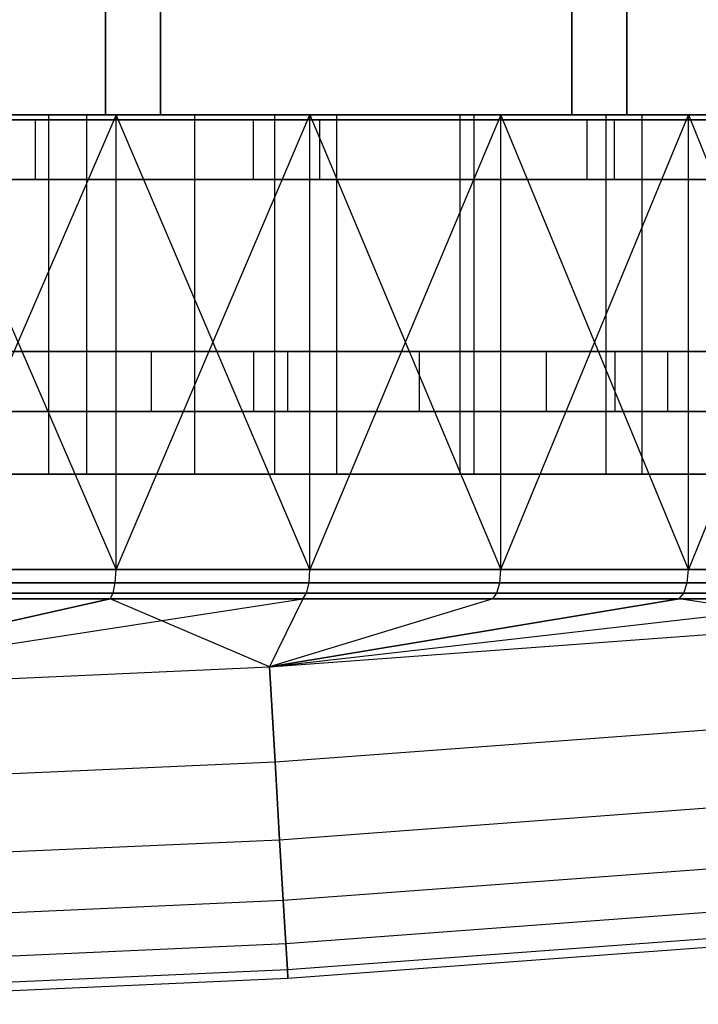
# Model space of a CAD drawing. Extents: x 0.03 to 5.34, y 0.01 to 1.62.
# Tile 14 of 33: x 3.28 to 3.72, y 0.01 to 0.66. Entities that reach past the tile are written whole.
import ezdxf

# ---------------------------------------------------------------- set-up
doc = ezdxf.new("R2010")
doc.units = 0
doc.header["$MEASUREMENT"] = 0
doc.layers.get('0').update_dxf_attribs({"color": 13, "linetype": 'CONTINUOUS'})

# ---------------------------------------------------------------- blocks, each defined once
blk = doc.blocks.new('LAMPA_KINKIET_MA_Y_STL_1')
at = {"color": 0}
for p, q in [((3.33284, 0.59646, 4.16211), (3.33284, 1.58071, 4.16211)), ((3.33284, 1.58071, 1.206), (3.33284, 0.59646, 1.206)), ((3.33284, 1.58071, 1.206), (3.33284, 0.59646, 1.206)), ((3.33284, 0.59646, 4.16211), (3.33284, 1.58071, 4.16211)), ((3.36897, 1.58071, 1.14341), (3.36897, 0.59646, 1.14341)), ((3.36897, 1.58071, 1.14341), (3.36897, 0.59646, 1.14341)), ((3.36897, 0.59646, 4.2247), (3.36897, 1.58071, 4.2247)), ((3.36897, 0.59646, 4.2247), (3.36897, 1.58071, 4.2247)), ((3.6397, 1.58071, 3.98494), (3.6397, 0.59646, 3.98494)), ((3.6397, 0.59646, 1.38317), (3.6397, 1.58071, 1.38317)), ((3.6397, 0.59646, 1.38317), (3.6397, 1.58071, 1.38317)), ((3.6397, 1.58071, 3.98494), (3.6397, 0.59646, 3.98494)), ((3.67583, 0.59646, 1.32058), (3.67583, 1.58071, 1.32058)), ((3.67583, 0.59646, 1.32058), (3.67583, 1.58071, 1.32058)), ((3.67583, 1.58071, 4.04753), (3.67583, 0.59646, 4.04753)), ((3.67583, 1.58071, 4.04753), (3.67583, 0.59646, 4.04753)), ((3.0684, 0.59646, 0.13412), (3.32038, 0.59646, 0.18506)), ((3.0684, 0.59646, 0.13412), (3.32038, 0.59646, 0.18506)), ((3.08013, 0.59646, 0.05626), (3.33981, 0.59646, 0.10875)), ((3.08013, 0.59646, 0.05626), (3.33981, 0.59646, 0.10875)), ((3.29561, 0.59646, 4.26265), (3.09698, 0.59646, 4.32584)), ((3.29561, 0.59646, 4.26265), (3.09698, 0.59646, 4.32584)), ((3.1841, 0.59646, 4.21882), (3.33284, 0.59646, 4.16211)), ((3.33284, 0.59646, 1.206), (3.1841, 0.59646, 1.14929)), ((3.33284, 0.59646, 1.206), (3.1841, 0.59646, 1.14929)), ((3.1841, 0.59646, 4.21882), (3.33284, 0.59646, 4.16211)), ((3.44415, 0.59646, 5.14823), (3.19502, 0.59646, 5.21167)), ((3.44415, 0.59646, 5.14823), (3.19502, 0.59646, 5.21167)), ((3.19727, 0.59646, 1.07081), (3.39163, 0.59646, 1.1461)), ((3.19727, 0.59646, 1.07081), (3.39163, 0.59646, 1.1461)), ((3.33981, 0.59646, 0.10875), (3.21062, 0.29749, 0.07927)), ((3.33981, 0.59646, 0.10875), (3.21062, 0.29749, 0.07927)), ((3.21062, 0.59646, 5.28884), (3.33981, 0.29749, 5.25936)), ((3.46736, 0.59646, 5.22347), (3.21062, 0.59646, 5.28884)), ((3.21062, 0.59646, 5.28884), (3.33981, 0.29749, 5.25936)), ((3.46736, 0.59646, 5.22347), (3.21062, 0.59646, 5.28884)), ((3.29561, 0.36024, 4.26265), (3.29561, 0.59646, 4.26265)), ((3.48496, 0.59646, 4.17553), (3.29561, 0.59646, 4.26265)), ((3.29561, 0.36024, 4.26265), (3.29561, 0.59646, 4.26265)), ((3.48496, 0.59646, 4.17553), (3.29561, 0.59646, 4.26265)), ((3.32038, 0.59646, 0.18506), (3.56604, 0.59646, 0.26083)), ((3.32038, 0.59646, 0.18506), (3.56604, 0.59646, 0.26083)), ((3.32038, 0.59646, 0.18506), (3.32038, 0.36024, 0.18506)), ((3.32038, 0.59646, 0.18506), (3.32038, 0.36024, 0.18506)), ((3.33284, 0.59646, 1.206), (3.36897, 0.59646, 1.14341)), ((3.36897, 0.59646, 4.2247), (3.33284, 0.59646, 4.16211)), ((3.33284, 0.59646, 1.206), (3.36897, 0.59646, 1.14341)), ((3.36897, 0.59646, 4.2247), (3.33284, 0.59646, 4.16211)), ((3.46736, 0.29749, 0.14464), (3.33981, 0.59646, 0.10875)), ((3.33981, 0.59646, 0.10875), (3.59297, 0.59646, 0.18684)), ((3.46736, 0.29749, 0.14464), (3.33981, 0.59646, 0.10875)), ((3.33981, 0.29749, 0.10875), (3.33981, 0.59646, 0.10875)), ((3.33981, 0.29749, 0.10875), (3.33981, 0.59646, 0.10875)), ((3.33981, 0.29749, 5.25936), (3.46736, 0.59646, 5.22347)), ((3.33981, 0.29749, 5.25936), (3.46736, 0.59646, 5.22347)), ((3.33981, 0.59646, 0.10875), (3.59297, 0.59646, 0.18684)), ((3.36897, 0.59646, 1.14341), (3.67583, 0.59646, 1.32058)), ((3.67583, 0.59646, 4.04753), (3.36897, 0.59646, 4.2247)), ((3.36897, 0.59646, 1.14341), (3.67583, 0.59646, 1.32058)), ((3.67583, 0.59646, 4.04753), (3.36897, 0.59646, 4.2247)), ((3.39163, 0.36024, 1.1461), (3.39163, 0.59646, 1.1461)), ((3.39163, 0.59646, 1.1461), (3.57526, 0.59646, 1.24471)), ((3.39163, 0.36024, 1.1461), (3.39163, 0.59646, 1.1461)), ((3.39163, 0.59646, 1.1461), (3.57526, 0.59646, 1.24471)), ((3.68573, 0.59646, 5.0603), (3.44415, 0.59646, 5.14823)), ((3.44415, 0.59646, 5.14823), (3.44415, 0.36024, 5.14823)), ((3.44415, 0.59646, 5.14823), (3.44415, 0.36024, 5.14823)), ((3.68573, 0.59646, 5.0603), (3.44415, 0.59646, 5.14823)), ((3.59297, 0.59646, 0.18684), (3.46736, 0.29749, 0.14464)), ((3.59297, 0.59646, 0.18684), (3.46736, 0.29749, 0.14464)), ((3.46736, 0.59646, 5.22347), (3.59297, 0.29749, 5.18127)), ((3.71631, 0.59646, 5.13286), (3.46736, 0.59646, 5.22347)), ((3.46736, 0.29749, 5.22347), (3.46736, 0.59646, 5.22347)), ((3.46736, 0.29749, 5.22347), (3.46736, 0.59646, 5.22347)), ((3.46736, 0.59646, 5.22347), (3.59297, 0.29749, 5.18127)), ((3.71631, 0.59646, 5.13286), (3.46736, 0.59646, 5.22347)), ((3.48496, 0.36024, 4.17553), (3.48496, 0.59646, 4.17553)), ((3.66218, 0.59646, 4.06581), (3.48496, 0.59646, 4.17553)), ((3.48496, 0.36024, 4.17553), (3.48496, 0.59646, 4.17553)), ((3.66218, 0.59646, 4.06581), (3.48496, 0.59646, 4.17553)), ((3.56604, 0.59646, 0.26083), (3.80293, 0.59646, 0.36069)), ((3.56604, 0.59646, 0.26083), (3.80293, 0.59646, 0.36069)), ((3.56604, 0.59646, 0.26083), (3.56604, 0.36024, 0.26083)), ((3.56604, 0.59646, 0.26083), (3.56604, 0.36024, 0.26083)), ((3.57526, 0.36024, 1.24471), (3.57526, 0.59646, 1.24471)), ((3.57526, 0.59646, 1.24471), (3.74538, 0.59646, 1.36514)), ((3.57526, 0.36024, 1.24471), (3.57526, 0.59646, 1.24471)), ((3.57526, 0.59646, 1.24471), (3.74538, 0.59646, 1.36514)), ((3.71631, 0.29749, 0.23525), (3.59297, 0.59646, 0.18684)), ((3.59297, 0.59646, 0.18684), (3.83709, 0.59646, 0.28975)), ((3.71631, 0.29749, 0.23525), (3.59297, 0.59646, 0.18684)), ((3.59297, 0.29749, 0.18684), (3.59297, 0.59646, 0.18684)), ((3.59297, 0.29749, 0.18684), (3.59297, 0.59646, 0.18684)), ((3.59297, 0.29749, 5.18127), (3.71631, 0.59646, 5.13286)), ((3.59297, 0.29749, 5.18127), (3.71631, 0.59646, 5.13286)), ((3.59297, 0.59646, 0.18684), (3.83709, 0.59646, 0.28975)), ((3.6397, 0.59646, 3.98494), (3.76318, 0.59646, 3.88449)), ((3.76318, 0.59646, 1.48362), (3.6397, 0.59646, 1.38317)), ((3.67583, 0.59646, 1.32058), (3.6397, 0.59646, 1.38317)), ((3.76318, 0.59646, 1.48362), (3.6397, 0.59646, 1.38317)), ((3.6397, 0.59646, 3.98494), (3.76318, 0.59646, 3.88449)), ((3.6397, 0.59646, 3.98494), (3.67583, 0.59646, 4.04753)), ((3.67583, 0.59646, 1.32058), (3.6397, 0.59646, 1.38317)), ((3.6397, 0.59646, 3.98494), (3.67583, 0.59646, 4.04753)), ((3.66218, 0.36024, 4.06581), (3.66218, 0.59646, 4.06581)), ((3.82456, 0.59646, 3.93513), (3.66218, 0.59646, 4.06581)), ((3.66218, 0.36024, 4.06581), (3.66218, 0.59646, 4.06581)), ((3.82456, 0.59646, 3.93513), (3.66218, 0.59646, 4.06581)), ((3.91735, 0.59646, 4.94876), (3.68573, 0.59646, 5.0603)), ((3.68573, 0.59646, 5.0603), (3.68573, 0.36024, 5.0603)), ((3.68573, 0.59646, 5.0603), (3.68573, 0.36024, 5.0603)), ((3.91735, 0.59646, 4.94876), (3.68573, 0.59646, 5.0603)), ((3.83709, 0.59646, 0.28975), (3.71631, 0.29749, 0.23525)), ((3.83709, 0.59646, 0.28975), (3.71631, 0.29749, 0.23525)), ((3.71631, 0.59646, 5.13286), (3.83709, 0.29749, 5.07836)), ((3.95501, 0.59646, 5.01791), (3.71631, 0.59646, 5.13286)), ((3.71631, 0.29749, 5.13286), (3.71631, 0.59646, 5.13286)), ((3.71631, 0.29749, 5.13286), (3.71631, 0.59646, 5.13286)), ((3.71631, 0.59646, 5.13286), (3.83709, 0.29749, 5.07836)), ((3.95501, 0.59646, 5.01791), (3.71631, 0.59646, 5.13286)), ((3.36319, 0.44092, 4.16021), (3.17664, 0.44092, 4.23248)), ((3.36319, 0.44092, 4.16021), (3.17664, 0.44092, 4.23248)), ((3.43031, 0.44092, 0.22397), (3.18559, 0.44092, 0.16267)), ((3.18559, 0.44092, 5.20544), (3.43031, 0.44092, 5.14414)), ((3.43031, 0.44092, 0.22397), (3.18559, 0.44092, 0.16267)), ((3.18559, 0.44092, 5.20544), (3.43031, 0.44092, 5.14414)), ((3.27103, 0.44092, 1.1689), (3.45278, 0.44092, 1.25251)), ((3.27103, 0.44092, 1.1689), (3.45278, 0.44092, 1.25251)), ((3.53945, 0.44092, 4.06556), (3.36319, 0.44092, 4.16021)), ((3.36319, 0.40155, 4.16021), (3.36319, 0.44092, 4.16021)), ((3.53945, 0.44092, 4.06556), (3.36319, 0.44092, 4.16021)), ((3.36319, 0.40155, 4.16021), (3.36319, 0.44092, 4.16021)), ((3.66785, 0.44092, 0.30897), (3.43031, 0.44092, 0.22397)), ((3.43031, 0.44092, 5.14414), (3.66785, 0.44092, 5.05915)), ((3.43031, 0.44092, 0.22397), (3.43031, 0.40155, 0.22397)), ((3.66785, 0.44092, 0.30897), (3.43031, 0.44092, 0.22397)), ((3.43031, 0.44092, 0.22397), (3.43031, 0.40155, 0.22397)), ((3.43031, 0.44092, 5.14414), (3.66785, 0.44092, 5.05915)), ((3.43031, 0.44092, 5.14414), (3.43031, 0.40155, 5.14414)), ((3.43031, 0.44092, 5.14414), (3.43031, 0.40155, 5.14414)), ((3.45278, 0.44092, 1.25251), (3.62287, 0.44092, 1.35783)), ((3.45278, 0.40155, 1.25251), (3.45278, 0.44092, 1.25251)), ((3.45278, 0.40155, 1.25251), (3.45278, 0.44092, 1.25251)), ((3.45278, 0.44092, 1.25251), (3.62287, 0.44092, 1.35783)), ((3.70273, 0.44092, 3.94997), (3.53945, 0.44092, 4.06556)), ((3.53945, 0.40155, 4.06556), (3.53945, 0.44092, 4.06556)), ((3.70273, 0.44092, 3.94997), (3.53945, 0.44092, 4.06556)), ((3.53945, 0.40155, 4.06556), (3.53945, 0.44092, 4.06556)), ((3.62287, 0.44092, 1.35783), (3.77873, 0.44092, 1.48325)), ((3.62287, 0.40155, 1.35783), (3.62287, 0.44092, 1.35783)), ((3.62287, 0.40155, 1.35783), (3.62287, 0.44092, 1.35783)), ((3.62287, 0.44092, 1.35783), (3.77873, 0.44092, 1.48325)), ((3.89591, 0.44092, 0.41683), (3.66785, 0.44092, 0.30897)), ((3.66785, 0.44092, 5.05915), (3.89591, 0.44092, 4.95128)), ((3.66785, 0.44092, 0.30897), (3.66785, 0.40155, 0.30897)), ((3.89591, 0.44092, 0.41683), (3.66785, 0.44092, 0.30897)), ((3.66785, 0.44092, 0.30897), (3.66785, 0.40155, 0.30897)), ((3.66785, 0.44092, 5.05915), (3.89591, 0.44092, 4.95128)), ((3.66785, 0.44092, 5.05915), (3.66785, 0.40155, 5.05915)), ((3.66785, 0.44092, 5.05915), (3.66785, 0.40155, 5.05915)), ((3.85058, 0.44092, 3.81519), (3.70273, 0.44092, 3.94997)), ((3.70273, 0.40155, 3.94997), (3.70273, 0.44092, 3.94997)), ((3.85058, 0.44092, 3.81519), (3.70273, 0.44092, 3.94997)), ((3.70273, 0.40155, 3.94997), (3.70273, 0.44092, 3.94997)), ((3.17664, 0.40155, 4.23248), (3.36319, 0.40155, 4.16021)), ((3.17664, 0.40155, 4.23248), (3.36319, 0.40155, 4.16021)), ((3.18559, 0.40155, 0.16267), (3.43031, 0.40155, 0.22397)), ((3.43031, 0.40155, 5.14414), (3.18559, 0.40155, 5.20544)), ((3.18559, 0.40155, 0.16267), (3.43031, 0.40155, 0.22397)), ((3.43031, 0.40155, 5.14414), (3.18559, 0.40155, 5.20544)), ((3.45278, 0.40155, 1.25251), (3.27103, 0.40155, 1.1689)), ((3.45278, 0.40155, 1.25251), (3.27103, 0.40155, 1.1689)), ((3.36319, 0.40155, 4.16021), (3.53945, 0.40155, 4.06556)), ((3.36319, 0.40155, 4.16021), (3.53945, 0.40155, 4.06556)), ((3.43031, 0.40155, 0.22397), (3.66785, 0.40155, 0.30897)), ((3.66785, 0.40155, 5.05915), (3.43031, 0.40155, 5.14414)), ((3.43031, 0.40155, 0.22397), (3.66785, 0.40155, 0.30897)), ((3.66785, 0.40155, 5.05915), (3.43031, 0.40155, 5.14414)), ((3.62287, 0.40155, 1.35783), (3.45278, 0.40155, 1.25251)), ((3.62287, 0.40155, 1.35783), (3.45278, 0.40155, 1.25251)), ((3.53945, 0.40155, 4.06556), (3.70273, 0.40155, 3.94997)), ((3.53945, 0.40155, 4.06556), (3.70273, 0.40155, 3.94997)), ((3.77873, 0.40155, 1.48325), (3.62287, 0.40155, 1.35783)), ((3.77873, 0.40155, 1.48325), (3.62287, 0.40155, 1.35783)), ((3.66785, 0.40155, 0.30897), (3.89591, 0.40155, 0.41683)), ((3.89591, 0.40155, 4.95128), (3.66785, 0.40155, 5.05915)), ((3.66785, 0.40155, 0.30897), (3.89591, 0.40155, 0.41683)), ((3.89591, 0.40155, 4.95128), (3.66785, 0.40155, 5.05915)), ((3.70273, 0.40155, 3.94997), (3.85058, 0.40155, 3.81519)), ((3.70273, 0.40155, 3.94997), (3.85058, 0.40155, 3.81519)), ((3.0684, 0.36024, 0.13412), (3.32038, 0.36024, 0.18506)), ((3.0684, 0.36024, 0.13412), (3.32038, 0.36024, 0.18506)), ((3.29561, 0.36024, 4.26265), (3.09698, 0.36024, 4.32584)), ((3.29561, 0.36024, 4.26265), (3.09698, 0.36024, 4.32584)), ((3.44415, 0.36024, 5.14823), (3.19502, 0.36024, 5.21167)), ((3.44415, 0.36024, 5.14823), (3.19502, 0.36024, 5.21167)), ((3.19727, 0.36024, 1.07081), (3.39163, 0.36024, 1.1461)), ((3.19727, 0.36024, 1.07081), (3.39163, 0.36024, 1.1461)), ((3.48496, 0.36024, 4.17553), (3.29561, 0.36024, 4.26265)), ((3.48496, 0.36024, 4.17553), (3.29561, 0.36024, 4.26265)), ((3.32038, 0.36024, 0.18506), (3.56604, 0.36024, 0.26083)), ((3.32038, 0.36024, 0.18506), (3.56604, 0.36024, 0.26083)), ((3.39163, 0.36024, 1.1461), (3.57526, 0.36024, 1.24471)), ((3.39163, 0.36024, 1.1461), (3.57526, 0.36024, 1.24471)), ((3.68573, 0.36024, 5.0603), (3.44415, 0.36024, 5.14823)), ((3.68573, 0.36024, 5.0603), (3.44415, 0.36024, 5.14823)), ((3.66218, 0.36024, 4.06581), (3.48496, 0.36024, 4.17553)), ((3.66218, 0.36024, 4.06581), (3.48496, 0.36024, 4.17553)), ((3.56604, 0.36024, 0.26083), (3.80293, 0.36024, 0.36069)), ((3.56604, 0.36024, 0.26083), (3.80293, 0.36024, 0.36069)), ((3.57526, 0.36024, 1.24471), (3.74538, 0.36024, 1.36514)), ((3.57526, 0.36024, 1.24471), (3.74538, 0.36024, 1.36514)), ((3.82456, 0.36024, 3.93513), (3.66218, 0.36024, 4.06581)), ((3.82456, 0.36024, 3.93513), (3.66218, 0.36024, 4.06581)), ((3.91735, 0.36024, 4.94876), (3.68573, 0.36024, 5.0603)), ((3.91735, 0.36024, 4.94876), (3.68573, 0.36024, 5.0603)), ((3.33981, 0.29749, 0.10875), (3.21062, 0.29749, 0.07927)), ((3.21062, 0.29749, 5.28884), (3.33981, 0.29749, 5.25936)), ((3.21062, 0.29749, 5.28884), (3.33981, 0.29749, 5.25936)), ((3.33981, 0.29749, 0.10875), (3.21062, 0.29749, 0.07927)), ((3.33931, 0.28884, 5.25742), (3.33981, 0.29749, 5.25936)), ((3.33931, 0.28884, 5.25742), (3.33981, 0.29749, 5.25936)), ((3.33931, 0.28884, 0.11069), (3.33981, 0.29749, 0.10875)), ((3.33931, 0.28884, 0.11069), (3.33981, 0.29749, 0.10875)), ((3.46736, 0.29749, 0.14464), (3.33981, 0.29749, 0.10875)), ((3.33981, 0.29749, 5.25936), (3.46736, 0.29749, 5.22347)), ((3.33981, 0.29749, 5.25936), (3.46736, 0.29749, 5.22347)), ((3.46736, 0.29749, 0.14464), (3.33981, 0.29749, 0.10875)), ((3.46677, 0.28884, 5.22156), (3.46736, 0.29749, 5.22347)), ((3.46677, 0.28884, 5.22156), (3.46736, 0.29749, 5.22347)), ((3.46677, 0.28884, 0.14655), (3.46736, 0.29749, 0.14464)), ((3.46677, 0.28884, 0.14655), (3.46736, 0.29749, 0.14464)), ((3.59297, 0.29749, 0.18684), (3.46736, 0.29749, 0.14464)), ((3.46736, 0.29749, 5.22347), (3.59297, 0.29749, 5.18127)), ((3.46736, 0.29749, 5.22347), (3.59297, 0.29749, 5.18127)), ((3.59297, 0.29749, 0.18684), (3.46736, 0.29749, 0.14464)), ((3.59228, 0.28884, 5.17939), (3.59297, 0.29749, 5.18127)), ((3.59228, 0.28884, 5.17939), (3.59297, 0.29749, 5.18127)), ((3.59228, 0.28884, 0.18872), (3.59297, 0.29749, 0.18684)), ((3.59228, 0.28884, 0.18872), (3.59297, 0.29749, 0.18684)), ((3.71631, 0.29749, 0.23525), (3.59297, 0.29749, 0.18684)), ((3.59297, 0.29749, 5.18127), (3.71631, 0.29749, 5.13286)), ((3.59297, 0.29749, 5.18127), (3.71631, 0.29749, 5.13286)), ((3.71631, 0.29749, 0.23525), (3.59297, 0.29749, 0.18684)), ((3.71553, 0.28884, 5.13101), (3.71631, 0.29749, 5.13286)), ((3.71553, 0.28884, 5.13101), (3.71631, 0.29749, 5.13286)), ((3.71553, 0.28884, 0.2371), (3.71631, 0.29749, 0.23525)), ((3.71553, 0.28884, 0.2371), (3.71631, 0.29749, 0.23525)), ((3.83709, 0.29749, 0.28975), (3.71631, 0.29749, 0.23525)), ((3.71631, 0.29749, 5.13286), (3.83709, 0.29749, 5.07836)), ((3.71631, 0.29749, 5.13286), (3.83709, 0.29749, 5.07836)), ((3.83709, 0.29749, 0.28975), (3.71631, 0.29749, 0.23525)), ((3.21023, 0.28884, 5.28688), (3.33931, 0.28884, 5.25742)), ((3.33931, 0.28884, 0.11069), (3.21023, 0.28884, 0.08123)), ((3.21023, 0.28884, 5.28688), (3.33931, 0.28884, 5.25742)), ((3.33931, 0.28884, 0.11069), (3.21023, 0.28884, 0.08123)), ((3.33793, 0.28195, 5.25199), (3.33931, 0.28884, 5.25742)), ((3.33793, 0.28195, 5.25199), (3.33931, 0.28884, 5.25742)), ((3.33793, 0.28195, 0.11612), (3.33931, 0.28884, 0.11069)), ((3.33793, 0.28195, 0.11612), (3.33931, 0.28884, 0.11069)), ((3.33931, 0.28884, 5.25742), (3.46677, 0.28884, 5.22156)), ((3.46677, 0.28884, 0.14655), (3.33931, 0.28884, 0.11069)), ((3.33931, 0.28884, 5.25742), (3.46677, 0.28884, 5.22156)), ((3.46677, 0.28884, 0.14655), (3.33931, 0.28884, 0.11069)), ((3.46512, 0.28195, 5.2162), (3.46677, 0.28884, 5.22156)), ((3.46512, 0.28195, 5.2162), (3.46677, 0.28884, 5.22156)), ((3.46512, 0.28195, 0.15191), (3.46677, 0.28884, 0.14655)), ((3.46512, 0.28195, 0.15191), (3.46677, 0.28884, 0.14655)), ((3.46677, 0.28884, 5.22156), (3.59228, 0.28884, 5.17939)), ((3.59228, 0.28884, 0.18872), (3.46677, 0.28884, 0.14655)), ((3.46677, 0.28884, 5.22156), (3.59228, 0.28884, 5.17939)), ((3.59228, 0.28884, 0.18872), (3.46677, 0.28884, 0.14655)), ((3.59037, 0.28195, 5.17412), (3.59228, 0.28884, 5.17939)), ((3.59037, 0.28195, 5.17412), (3.59228, 0.28884, 5.17939)), ((3.59037, 0.28195, 0.19399), (3.59228, 0.28884, 0.18872)), ((3.59037, 0.28195, 0.19399), (3.59228, 0.28884, 0.18872)), ((3.59228, 0.28884, 5.17939), (3.71553, 0.28884, 5.13101)), ((3.71553, 0.28884, 0.2371), (3.59228, 0.28884, 0.18872)), ((3.59228, 0.28884, 5.17939), (3.71553, 0.28884, 5.13101)), ((3.71553, 0.28884, 0.2371), (3.59228, 0.28884, 0.18872)), ((3.71336, 0.28195, 5.12585), (3.71553, 0.28884, 5.13101)), ((3.71336, 0.28195, 5.12585), (3.71553, 0.28884, 5.13101)), ((3.71336, 0.28195, 0.24226), (3.71553, 0.28884, 0.2371)), ((3.71336, 0.28195, 0.24226), (3.71553, 0.28884, 0.2371)), ((3.71553, 0.28884, 5.13101), (3.83622, 0.28884, 5.07656)), ((3.83622, 0.28884, 0.29155), (3.71553, 0.28884, 0.2371)), ((3.71553, 0.28884, 5.13101), (3.83622, 0.28884, 5.07656)), ((3.83622, 0.28884, 0.29155), (3.71553, 0.28884, 0.2371)), ((3.20912, 0.28195, 5.28139), (3.33793, 0.28195, 5.25199)), ((3.33793, 0.28195, 0.11612), (3.20912, 0.28195, 0.08672)), ((3.20912, 0.28195, 5.28139), (3.33793, 0.28195, 5.25199)), ((3.33793, 0.28195, 0.11612), (3.20912, 0.28195, 0.08672)), ((3.33594, 0.27822, 5.24417), (3.33793, 0.28195, 5.25199)), ((3.33594, 0.27822, 5.24417), (3.33793, 0.28195, 5.25199)), ((3.33594, 0.27822, 0.12394), (3.33793, 0.28195, 0.11612)), ((3.33594, 0.27822, 0.12394), (3.33793, 0.28195, 0.11612)), ((3.33793, 0.28195, 5.25199), (3.46512, 0.28195, 5.2162)), ((3.46512, 0.28195, 0.15191), (3.33793, 0.28195, 0.11612)), ((3.33793, 0.28195, 5.25199), (3.46512, 0.28195, 5.2162)), ((3.46512, 0.28195, 0.15191), (3.33793, 0.28195, 0.11612)), ((3.46274, 0.27822, 5.2085), (3.46512, 0.28195, 5.2162)), ((3.46274, 0.27822, 5.2085), (3.46512, 0.28195, 5.2162)), ((3.46274, 0.27822, 0.15961), (3.46512, 0.28195, 0.15191)), ((3.46274, 0.27822, 0.15961), (3.46512, 0.28195, 0.15191)), ((3.46512, 0.28195, 5.2162), (3.59037, 0.28195, 5.17412)), ((3.59037, 0.28195, 0.19399), (3.46512, 0.28195, 0.15191)), ((3.46512, 0.28195, 5.2162), (3.59037, 0.28195, 5.17412)), ((3.59037, 0.28195, 0.19399), (3.46512, 0.28195, 0.15191)), ((3.58761, 0.27822, 5.16655), (3.59037, 0.28195, 5.17412)), ((3.58761, 0.27822, 5.16655), (3.59037, 0.28195, 5.17412)), ((3.58761, 0.27822, 0.20157), (3.59037, 0.28195, 0.19399)), ((3.58761, 0.27822, 0.20157), (3.59037, 0.28195, 0.19399)), ((3.59037, 0.28195, 5.17412), (3.71336, 0.28195, 5.12585)), ((3.71336, 0.28195, 0.24226), (3.59037, 0.28195, 0.19399)), ((3.59037, 0.28195, 5.17412), (3.71336, 0.28195, 5.12585)), ((3.71336, 0.28195, 0.24226), (3.59037, 0.28195, 0.19399)), ((3.71023, 0.27822, 5.11842), (3.71336, 0.28195, 5.12585)), ((3.71023, 0.27822, 5.11842), (3.71336, 0.28195, 5.12585)), ((3.71023, 0.27822, 0.24969), (3.71336, 0.28195, 0.24226)), ((3.71023, 0.27822, 0.24969), (3.71336, 0.28195, 0.24226)), ((3.71336, 0.28195, 5.12585), (3.83379, 0.28195, 5.07151)), ((3.83379, 0.28195, 0.2966), (3.71336, 0.28195, 0.24226)), ((3.71336, 0.28195, 5.12585), (3.83379, 0.28195, 5.07151)), ((3.83379, 0.28195, 0.2966), (3.71336, 0.28195, 0.24226)), ((3.33594, 0.27822, 5.24417), (3.06254, 0.2166, 4.97964)), ((3.06254, 0.2166, 4.97964), (3.46274, 0.27822, 5.2085)), ((3.33594, 0.27822, 5.24417), (3.06254, 0.2166, 4.97964)), ((3.06254, 0.2166, 4.97964), (3.46274, 0.27822, 5.2085)), ((3.06254, 0.2166, 0.38847), (3.33594, 0.27822, 0.12394)), ((3.06254, 0.2166, 0.38847), (3.33594, 0.27822, 0.12394)), ((3.33594, 0.27822, 5.24417), (3.20752, 0.27822, 5.27349)), ((3.20752, 0.27822, 0.09463), (3.33594, 0.27822, 0.12394)), ((3.33594, 0.27822, 5.24417), (3.20752, 0.27822, 5.27349)), ((3.20752, 0.27822, 0.09463), (3.33594, 0.27822, 0.12394)), ((3.46274, 0.27822, 5.2085), (3.33594, 0.27822, 5.24417)), ((3.33594, 0.27822, 0.12394), (3.46274, 0.27822, 0.15961)), ((3.44069, 0.23346, 0.38847), (3.33594, 0.27822, 0.12394)), ((3.44069, 0.23346, 0.38847), (3.33594, 0.27822, 0.12394)), ((3.46274, 0.27822, 5.2085), (3.33594, 0.27822, 5.24417)), ((3.33594, 0.27822, 0.12394), (3.46274, 0.27822, 0.15961)), ((3.71023, 0.27822, 5.11842), (3.44069, 0.23346, 4.97964)), ((3.44069, 0.23346, 4.97964), (3.83029, 0.27822, 5.06424)), ((3.71023, 0.27822, 5.11842), (3.44069, 0.23346, 4.97964)), ((3.58761, 0.27822, 5.16655), (3.44069, 0.23346, 4.97964)), ((3.46274, 0.27822, 0.15961), (3.44069, 0.23346, 0.38847)), ((3.46274, 0.27822, 0.15961), (3.44069, 0.23346, 0.38847)), ((3.58761, 0.27822, 0.20157), (3.44069, 0.23346, 0.38847)), ((3.44069, 0.23346, 4.97964), (3.83029, 0.27822, 5.06424)), ((3.44069, 0.23346, 0.38847), (3.71023, 0.27822, 0.24969)), ((3.44069, 0.23346, 0.38847), (3.71023, 0.27822, 0.24969)), ((3.58761, 0.27822, 0.20157), (3.44069, 0.23346, 0.38847)), ((3.46274, 0.27822, 5.2085), (3.44069, 0.23346, 4.97964)), ((3.58761, 0.27822, 5.16655), (3.44069, 0.23346, 4.97964)), ((3.46274, 0.27822, 5.2085), (3.44069, 0.23346, 4.97964)), ((3.46274, 0.27822, 0.15961), (3.58761, 0.27822, 0.20157)), ((3.58761, 0.27822, 5.16655), (3.46274, 0.27822, 5.2085)), ((3.58761, 0.27822, 5.16655), (3.46274, 0.27822, 5.2085)), ((3.46274, 0.27822, 0.15961), (3.58761, 0.27822, 0.20157)), ((3.71023, 0.27822, 5.11842), (3.58761, 0.27822, 5.16655)), ((3.58761, 0.27822, 0.20157), (3.71023, 0.27822, 0.24969)), ((3.71023, 0.27822, 5.11842), (3.58761, 0.27822, 5.16655)), ((3.58761, 0.27822, 0.20157), (3.71023, 0.27822, 0.24969)), ((3.83029, 0.27822, 5.06424), (3.71023, 0.27822, 5.11842)), ((3.71023, 0.27822, 0.24969), (3.83029, 0.27822, 0.30387)), ((3.81817, 0.26154, 0.38847), (3.71023, 0.27822, 0.24969)), ((3.81817, 0.26154, 0.38847), (3.71023, 0.27822, 0.24969)), ((3.83029, 0.27822, 5.06424), (3.71023, 0.27822, 5.11842)), ((3.71023, 0.27822, 0.24969), (3.83029, 0.27822, 0.30387)), ((3.44069, 0.23346, 4.97964), (3.81817, 0.26154, 4.97964)), ((3.44069, 0.23346, 4.97964), (3.81817, 0.26154, 4.97964)), ((3.44069, 0.23346, 0.38847), (3.81817, 0.26154, 0.38847)), ((3.44069, 0.23346, 0.38847), (3.81817, 0.26154, 0.38847)), ((3.06254, 0.2166, 4.97964), (3.44069, 0.23346, 4.97964)), ((3.06254, 0.2166, 4.97964), (3.44069, 0.23346, 4.97964)), ((3.06254, 0.2166, 0.38847), (3.44069, 0.23346, 0.38847)), ((3.06254, 0.2166, 0.38847), (3.44069, 0.23346, 0.38847)), ((3.44069, 0.23346, 4.97964), (3.4444, 0.17102, 4.60015)), ((3.4444, 0.17102, 0.76797), (3.44069, 0.23346, 0.38847)), ((3.44069, 0.23346, 4.97964), (3.4444, 0.17102, 4.60015)), ((3.4444, 0.17102, 0.76797), (3.44069, 0.23346, 0.38847)), ((3.4444, 0.17102, 4.60015), (3.82374, 0.19924, 4.60015)), ((3.4444, 0.17102, 4.60015), (3.82374, 0.19924, 4.60015)), ((3.4444, 0.17102, 0.76797), (3.82374, 0.19924, 0.76797)), ((3.4444, 0.17102, 0.76797), (3.82374, 0.19924, 0.76797)), ((3.0644, 0.15408, 4.60015), (3.4444, 0.17102, 4.60015)), ((3.0644, 0.15408, 4.60015), (3.4444, 0.17102, 4.60015)), ((3.0644, 0.15408, 0.76797), (3.4444, 0.17102, 0.76797)), ((3.0644, 0.15408, 0.76797), (3.4444, 0.17102, 0.76797)), ((3.4444, 0.17102, 4.60015), (3.44744, 0.11986, 4.21896)), ((3.44744, 0.11986, 1.14915), (3.4444, 0.17102, 0.76797)), ((3.4444, 0.17102, 4.60015), (3.44744, 0.11986, 4.21896)), ((3.44744, 0.11986, 1.14915), (3.4444, 0.17102, 0.76797)), ((3.44744, 0.11986, 4.21896), (3.8283, 0.14819, 4.21896)), ((3.44744, 0.11986, 4.21896), (3.8283, 0.14819, 4.21896)), ((3.44744, 0.11986, 1.14915), (3.8283, 0.14819, 1.14915)), ((3.44744, 0.11986, 1.14915), (3.8283, 0.14819, 1.14915)), ((3.06592, 0.10286, 4.21896), (3.44744, 0.11986, 4.21896)), ((3.06592, 0.10286, 4.21896), (3.44744, 0.11986, 4.21896)), ((3.06592, 0.10286, 1.14915), (3.44744, 0.11986, 1.14915)), ((3.06592, 0.10286, 1.14915), (3.44744, 0.11986, 1.14915)), ((3.44744, 0.11986, 4.21896), (3.44981, 0.08003, 3.83642)), ((3.44981, 0.08003, 1.53169), (3.44744, 0.11986, 1.14915)), ((3.44744, 0.11986, 4.21896), (3.44981, 0.08003, 3.83642)), ((3.44981, 0.08003, 1.53169), (3.44744, 0.11986, 1.14915)), ((3.44981, 0.08003, 3.83642), (3.83185, 0.10844, 3.83642)), ((3.44981, 0.08003, 3.83642), (3.83185, 0.10844, 3.83642)), ((3.44981, 0.08003, 1.53169), (3.83185, 0.10844, 1.53169)), ((3.44981, 0.08003, 1.53169), (3.83185, 0.10844, 1.53169)), ((3.0671, 0.06297, 3.83642), (3.44981, 0.08003, 3.83642)), ((3.0671, 0.06297, 3.83642), (3.44981, 0.08003, 3.83642)), ((3.0671, 0.06297, 1.53169), (3.44981, 0.08003, 1.53169)), ((3.0671, 0.06297, 1.53169), (3.44981, 0.08003, 1.53169)), ((3.44981, 0.08003, 3.83642), (3.45151, 0.05155, 3.45286)), ((3.45151, 0.05155, 1.91525), (3.44981, 0.08003, 1.53169)), ((3.44981, 0.08003, 3.83642), (3.45151, 0.05155, 3.45286)), ((3.45151, 0.05155, 1.91525), (3.44981, 0.08003, 1.53169)), ((3.45151, 0.05155, 3.45286), (3.83439, 0.08003, 3.45286)), ((3.45151, 0.05155, 3.45286), (3.83439, 0.08003, 3.45286)), ((3.45151, 0.05155, 1.91525), (3.83439, 0.08003, 1.91525)), ((3.45151, 0.05155, 1.91525), (3.83439, 0.08003, 1.91525)), ((3.45252, 0.03445, 3.06863), (3.83591, 0.06297, 3.06863)), ((3.45252, 0.03445, 3.06863), (3.83591, 0.06297, 3.06863)), ((3.45252, 0.03445, 2.29948), (3.83591, 0.06297, 2.29948)), ((3.45252, 0.03445, 2.29948), (3.83591, 0.06297, 2.29948)), ((3.45286, 0.02875, 2.68406), (3.83642, 0.05728, 2.68406)), ((3.45286, 0.02875, 2.68406), (3.83642, 0.05728, 2.68406)), ((3.06795, 0.03445, 3.45286), (3.45151, 0.05155, 3.45286)), ((3.06795, 0.03445, 3.45286), (3.45151, 0.05155, 3.45286)), ((3.06795, 0.03445, 1.91525), (3.45151, 0.05155, 1.91525)), ((3.06795, 0.03445, 1.91525), (3.45151, 0.05155, 1.91525)), ((3.45151, 0.05155, 3.45286), (3.45252, 0.03445, 3.06863)), ((3.45252, 0.03445, 2.29948), (3.45151, 0.05155, 1.91525)), ((3.45151, 0.05155, 3.45286), (3.45252, 0.03445, 3.06863)), ((3.45252, 0.03445, 2.29948), (3.45151, 0.05155, 1.91525)), ((3.06846, 0.01733, 3.06863), (3.45252, 0.03445, 3.06863)), ((3.06846, 0.01733, 3.06863), (3.45252, 0.03445, 3.06863)), ((3.06846, 0.01733, 2.29948), (3.45252, 0.03445, 2.29948)), ((3.06846, 0.01733, 2.29948), (3.45252, 0.03445, 2.29948)), ((3.45252, 0.03445, 3.06863), (3.45286, 0.02875, 2.68406)), ((3.45286, 0.02875, 2.68406), (3.45252, 0.03445, 2.29948)), ((3.45252, 0.03445, 3.06863), (3.45286, 0.02875, 2.68406)), ((3.45286, 0.02875, 2.68406), (3.45252, 0.03445, 2.29948)), ((3.06863, 0.01162, 2.68406), (3.45286, 0.02875, 2.68406)), ((3.06863, 0.01162, 2.68406), (3.45286, 0.02875, 2.68406))]:
    blk.add_line(p, q, dxfattribs=at)

msp = doc.modelspace()

# ---------------------------------------------------------------- linework, layer by layer
at = {"color": 0}
for p, q in [((3.09082, 0.59334, 1.03375), (3.28677, 0.59334, 1.09482)), ((3.28677, 0.59334, 4.27329), (3.09082, 0.59334, 4.33436)), ((3.28677, 0.59334, 4.27329), (3.09082, 0.59334, 4.33436)), ((3.09082, 0.59334, 1.03375), (3.28677, 0.59334, 1.09482)), ((3.18541, 0.59334, 5.20454), (3.43005, 0.59334, 5.14326)), ((3.43005, 0.59334, 0.22485), (3.18541, 0.59334, 0.16357)), ((3.18541, 0.59334, 5.20454), (3.43005, 0.59334, 5.14326)), ((3.43005, 0.59334, 0.22485), (3.18541, 0.59334, 0.16357)), ((3.28677, 0.59334, 1.09482), (3.47394, 0.59334, 1.17905)), ((3.47394, 0.59334, 4.18906), (3.28677, 0.59334, 4.27329)), ((3.28677, 0.55397, 1.09482), (3.28677, 0.59334, 1.09482)), ((3.28677, 0.59334, 1.09482), (3.47394, 0.59334, 1.17905)), ((3.28677, 0.55397, 4.27329), (3.28677, 0.59334, 4.27329)), ((3.28677, 0.55397, 4.27329), (3.28677, 0.59334, 4.27329)), ((3.47394, 0.59334, 4.18906), (3.28677, 0.59334, 4.27329)), ((3.28677, 0.55397, 1.09482), (3.28677, 0.59334, 1.09482)), ((3.43005, 0.59334, 5.14326), (3.6675, 0.59334, 5.0583)), ((3.6675, 0.59334, 0.30981), (3.43005, 0.59334, 0.22485)), ((3.43005, 0.59334, 5.14326), (3.6675, 0.59334, 5.0583)), ((3.43005, 0.59334, 5.14326), (3.43005, 0.55397, 5.14326)), ((3.43005, 0.59334, 5.14326), (3.43005, 0.55397, 5.14326)), ((3.43005, 0.59334, 0.22485), (3.43005, 0.55397, 0.22485)), ((3.6675, 0.59334, 0.30981), (3.43005, 0.59334, 0.22485)), ((3.43005, 0.59334, 0.22485), (3.43005, 0.55397, 0.22485)), ((3.47394, 0.59334, 1.17905), (3.64959, 0.59334, 1.28524)), ((3.64959, 0.59334, 4.08287), (3.47394, 0.59334, 4.18906)), ((3.47394, 0.55397, 1.17905), (3.47394, 0.59334, 1.17905)), ((3.47394, 0.55397, 4.18906), (3.47394, 0.59334, 4.18906)), ((3.64959, 0.59334, 4.08287), (3.47394, 0.59334, 4.18906)), ((3.47394, 0.55397, 4.18906), (3.47394, 0.59334, 4.18906)), ((3.47394, 0.55397, 1.17905), (3.47394, 0.59334, 1.17905)), ((3.47394, 0.59334, 1.17905), (3.64959, 0.59334, 1.28524)), ((3.64959, 0.59334, 1.28524), (3.81116, 0.59334, 1.41182)), ((3.81116, 0.59334, 3.95629), (3.64959, 0.59334, 4.08287)), ((3.64959, 0.55397, 4.08287), (3.64959, 0.59334, 4.08287)), ((3.64959, 0.55397, 4.08287), (3.64959, 0.59334, 4.08287)), ((3.81116, 0.59334, 3.95629), (3.64959, 0.59334, 4.08287)), ((3.64959, 0.55397, 1.28524), (3.64959, 0.59334, 1.28524)), ((3.64959, 0.59334, 1.28524), (3.81116, 0.59334, 1.41182)), ((3.64959, 0.55397, 1.28524), (3.64959, 0.59334, 1.28524)), ((3.6675, 0.59334, 5.0583), (3.89548, 0.59334, 4.95047)), ((3.89548, 0.59334, 0.41764), (3.6675, 0.59334, 0.30981)), ((3.6675, 0.59334, 5.0583), (3.6675, 0.55397, 5.0583)), ((3.89548, 0.59334, 0.41764), (3.6675, 0.59334, 0.30981)), ((3.6675, 0.59334, 0.30981), (3.6675, 0.55397, 0.30981)), ((3.6675, 0.59334, 5.0583), (3.89548, 0.59334, 4.95047)), ((3.6675, 0.59334, 5.0583), (3.6675, 0.55397, 5.0583)), ((3.6675, 0.59334, 0.30981), (3.6675, 0.55397, 0.30981)), ((3.28677, 0.55397, 1.09482), (3.09082, 0.55397, 1.03375)), ((3.09082, 0.55397, 4.33436), (3.28677, 0.55397, 4.27329)), ((3.09082, 0.55397, 4.33436), (3.28677, 0.55397, 4.27329)), ((3.28677, 0.55397, 1.09482), (3.09082, 0.55397, 1.03375)), ((3.43005, 0.55397, 5.14326), (3.18541, 0.55397, 5.20454)), ((3.18541, 0.55397, 0.16357), (3.43005, 0.55397, 0.22485)), ((3.43005, 0.55397, 5.14326), (3.18541, 0.55397, 5.20454)), ((3.18541, 0.55397, 0.16357), (3.43005, 0.55397, 0.22485)), ((3.47394, 0.55397, 1.17905), (3.28677, 0.55397, 1.09482)), ((3.28677, 0.55397, 4.27329), (3.47394, 0.55397, 4.18906)), ((3.47394, 0.55397, 1.17905), (3.28677, 0.55397, 1.09482)), ((3.28677, 0.55397, 4.27329), (3.47394, 0.55397, 4.18906)), ((3.6675, 0.55397, 5.0583), (3.43005, 0.55397, 5.14326)), ((3.43005, 0.55397, 0.22485), (3.6675, 0.55397, 0.30981)), ((3.6675, 0.55397, 5.0583), (3.43005, 0.55397, 5.14326)), ((3.43005, 0.55397, 0.22485), (3.6675, 0.55397, 0.30981)), ((3.64959, 0.55397, 1.28524), (3.47394, 0.55397, 1.17905)), ((3.47394, 0.55397, 4.18906), (3.64959, 0.55397, 4.08287)), ((3.47394, 0.55397, 4.18906), (3.64959, 0.55397, 4.08287)), ((3.64959, 0.55397, 1.28524), (3.47394, 0.55397, 1.17905)), ((3.81116, 0.55397, 1.41182), (3.64959, 0.55397, 1.28524)), ((3.64959, 0.55397, 4.08287), (3.81116, 0.55397, 3.95629)), ((3.64959, 0.55397, 4.08287), (3.81116, 0.55397, 3.95629)), ((3.81116, 0.55397, 1.41182), (3.64959, 0.55397, 1.28524)), ((3.89548, 0.55397, 4.95047), (3.6675, 0.55397, 5.0583)), ((3.6675, 0.55397, 0.30981), (3.89548, 0.55397, 0.41764)), ((3.6675, 0.55397, 0.30981), (3.89548, 0.55397, 0.41764)), ((3.89548, 0.55397, 4.95047), (3.6675, 0.55397, 5.0583))]:
    msp.add_line(p, q, dxfattribs=at)

# ---------------------------------------------------------------- block references
msp.add_blockref('LAMPA_KINKIET_MA_Y_STL_1', (0, 0), dxfattribs=at)

doc.saveas('drawing.dxf')
